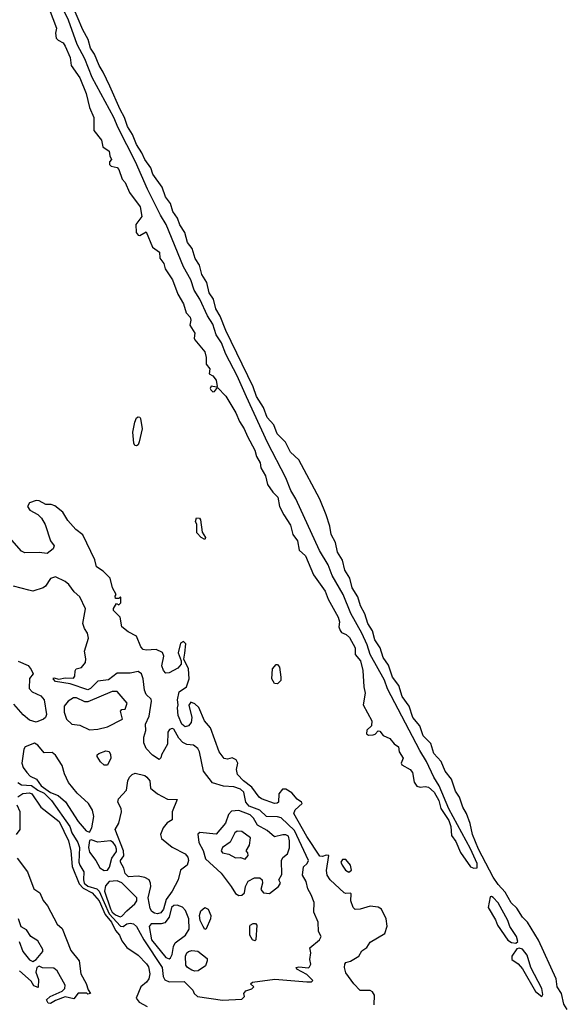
# Model space of a CAD drawing. Extents: x 2895860 to 3052244, y 542080 to 918683.
# Tile 124 of 133: x 2968534 to 2971912, y 871118 to 877188. Entities that reach past the tile are written whole.
import ezdxf

# ---------------------------------------------------------------- set-up
doc = ezdxf.new("R2010")
doc.units = 0

msp = doc.modelspace()

# ---------------------------------------------------------------- linework, layer by layer
at = {"layer": '0CON05XD'}
for points in [[(2971355, 871960), (2971355.3, 871985), (2971315.5, 872075.5), (2971182, 872322), (2971121.1, 872465), (2971088.1, 872518.1), (2971044.1, 872615), (2971002.7, 872682.7), (2970801.8, 873061.8), (2970785, 873115.6), (2970695.3, 873275.3), (2970676.7, 873335), (2970644.1, 873405), (2970577.2, 873527.3), (2970529.1, 873645), (2970461.9, 873761.9), (2970436.4, 873826.4), (2970382.9, 873915), (2970238.2, 874235), (2970207.2, 874285), (2970176.6, 874363.4), (2970062.2, 874582.3), (2969932.2, 874862.2), (2969875, 874992.2), (2969805.3, 875125), (2969779.2, 875195), (2969746.1, 875246.1), (2969725, 875311.1), (2969691.9, 875361.9), (2969645, 875465.6), (2969611.1, 875521.1), (2969589.1, 875585), (2969545.3, 875665), (2969436.5, 875925), (2969402, 875982), (2969322.6, 876142.6), (2969248.2, 876311.8), (2969140.5, 876520.5), (2969114.7, 876585), (2968981.2, 876831.2), (2968935, 876945.6), (2968888.8, 877035), (2968834.2, 877185), (2968674.2, 877515)], [(2971911.9, 871085), (2971889.4, 871119.4), (2971876.7, 871185), (2971850, 871225), (2971842.5, 871275), (2971733.8, 871513.8), (2971665.7, 871625), (2971634.4, 871655), (2971600.2, 871710.2), (2971565, 871744.3), (2971529, 871809), (2971485, 871855.6), (2971455, 871901.9), (2971365, 872074.2), (2971327.5, 872165), (2971313, 872233), (2971289.4, 872295), (2971266.4, 872333.6), (2971246.7, 872395), (2971222.3, 872432.3), (2971196.5, 872505), (2971157.8, 872555), (2971134.5, 872615), (2971089.5, 872665), (2971069.1, 872725), (2971023.1, 872773.1), (2971002.3, 872835), (2970958.8, 872885), (2970936.2, 872956.2), (2970893.1, 873015), (2970872.8, 873082.8), (2970833.8, 873135), (2970808.7, 873208.7), (2970775.5, 873255), (2970758.5, 873315), (2970725, 873364.2), (2970709.5, 873419.5), (2970681.5, 873465), (2970663.1, 873525), (2970635.5, 873575), (2970619.2, 873629.2), (2970585.6, 873685), (2970570.9, 873745), (2970538.9, 873795), (2970524.5, 873855), (2970494.4, 873905), (2970481.5, 873965), (2970455.7, 874015), (2970446.9, 874065), (2970424.4, 874135), (2970385, 874232), (2970255.4, 874475.4), (2970205, 874522.5), (2970172.8, 874582.8), (2970122.1, 874635), (2970100.6, 874690.6), (2970060, 874735), (2970037.4, 874797.4), (2969995, 874864), (2969974.7, 874924.7), (2969805, 875270.8), (2969771.1, 875361.1), (2969744.6, 875404.6), (2969729.1, 875465), (2969703.3, 875505), (2969687.9, 875567.9), (2969658, 875618), (2969643.9, 875673.9), (2969615.6, 875715), (2969597.1, 875777.1), (2969570, 875815), (2969552.9, 875875), (2969522.6, 875922.6), (2969507.9, 875965), (2969478.9, 876005), (2969463.8, 876055), (2969432.5, 876095), (2969412.5, 876155), (2969354.5, 876235), (2969342.5, 876275), (2969306.4, 876325), (2969288, 876368), (2969255, 876417.5), (2969230.6, 876480.6), (2969199.5, 876529.5), (2969181.2, 876585), (2969152.9, 876635), (2969089.1, 876779.1), (2969049.5, 876865), (2969023.6, 876905), (2968995.5, 876975), (2968971.5, 877011.5), (2968956.2, 877065), (2968922.7, 877125), (2968819.5, 877375)], [(2968715.4, 877255), (2968760.8, 877135), (2968754.2, 877105), (2968758.6, 877075), (2968770.9, 877060.9), (2968801.4, 877045), (2968814.4, 877025), (2968846.2, 876955), (2968851.4, 876905), (2968905, 876828.8), (2968943.2, 876733.2), (2968963.8, 876646.2), (2968991.1, 876585), (2968991.4, 876505), (2969038, 876445), (2969046.2, 876405), (2969086.6, 876376.6), (2969089.3, 876349.3), (2969100, 876325), (2969087.5, 876312.5), (2969088.8, 876295), (2969097.5, 876285), (2969135, 876276), (2969146.2, 876265), (2969166.7, 876205), (2969185, 876183.8), (2969212.3, 876122.3), (2969276.2, 876035), (2969287.5, 875975), (2969250.8, 875925), (2969252, 875875), (2969265, 875860), (2969275, 875857.5), (2969315, 875880), (2969353.8, 875785), (2969396, 875755), (2969398.3, 875718.3), (2969422.5, 875685), (2969431.7, 875651.7), (2969476.7, 875585), (2969510, 875495), (2969545, 875436), (2969560.3, 875380.3), (2969585, 875353.3), (2969588.9, 875335), (2969584.1, 875304.1), (2969614, 875255), (2969610, 875225), (2969615, 875213.3), (2969675, 875140), (2969684.4, 875105), (2969683.8, 875065), (2969706.2, 875035), (2969703.3, 875005), (2969725, 874993.3), (2969745.6, 874965), (2969752.5, 874927.5), (2969748.3, 874921.7), (2969715, 874928), (2969709.2, 874915), (2969712, 874905), (2969724.4, 874894.4), (2969735, 874896), (2969755, 874920), (2969805, 874867.8), (2969867.1, 874765), (2969890, 874710), (2969919.6, 874665), (2969938.3, 874618.3), (2969984.6, 874535), (2969995.4, 874495), (2970017.9, 874455), (2970021.5, 874425), (2970050.9, 874375), (2970061.9, 874321.9), (2970094.5, 874274.5), (2970126.5, 874245), (2970137.3, 874187.3), (2970162.5, 874135), (2970205, 874070.8), (2970219.4, 874015), (2970246.7, 873975), (2970258.5, 873918.5), (2970297.5, 873882.5), (2970346.7, 873765), (2970418, 873665), (2970436.1, 873615), (2970498.7, 873505), (2970505.9, 873475), (2970501.8, 873445), (2970511.4, 873421.4), (2970519.5, 873409.5), (2970547.4, 873397.4), (2970568.3, 873378.3), (2970602.5, 873315), (2970604.2, 873275), (2970635.4, 873235.4), (2970650.8, 873175), (2970656, 873075), (2970664.3, 873035), (2970652.5, 872965), (2970707.1, 872865), (2970703.8, 872835), (2970675, 872807.1), (2970673.8, 872785), (2970685, 872776.5), (2970715, 872780), (2970726.2, 872783.8), (2970745, 872804.2), (2970755, 872802.5), (2970775, 872774.5), (2970816.1, 872756.1), (2970843.1, 872723.1), (2970870, 872705), (2970874, 872675), (2970899.4, 872635), (2970887.5, 872605), (2970892, 872595), (2970943.3, 872565), (2970956.9, 872546.9), (2970967.4, 872487.4), (2970983.6, 872463.6), (2971005, 872455.6), (2971035, 872460.4), (2971055, 872456.4), (2971090, 872425), (2971118.5, 872375), (2971132.7, 872325), (2971181.9, 872251.9), (2971192.5, 872215), (2971198.5, 872158.5), (2971225, 872122.2), (2971252.9, 872052.9), (2971315, 871965.6), (2971335, 871957.1), (2971355, 871960)], [(2969255, 874560), (2969245, 874563.3), (2969237.7, 874577.7), (2969232.5, 874645), (2969245, 874707.5), (2969255, 874732.5), (2969265, 874738.8), (2969275, 874736.7), (2969278.8, 874728.8), (2969288.9, 874665), (2969270.8, 874585), (2969265, 874567.5), (2969255, 874560)], [(2970719.5, 871115), (2970721.9, 871175), (2970710.8, 871195), (2970695, 871202.9), (2970635, 871204), (2970594.4, 871245), (2970545, 871312.5), (2970536.7, 871345), (2970540, 871365), (2970546.7, 871375), (2970575.5, 871384.5), (2970625, 871414), (2970645, 871446.7), (2970675, 871467.5), (2970695, 871500), (2970785.9, 871554.1), (2970800.5, 871599.5), (2970794.3, 871645), (2970765, 871703.8), (2970745, 871716.2), (2970695, 871723.1), (2970633.9, 871703.9), (2970602.7, 871702.7), (2970591.2, 871715), (2970576.2, 871755), (2970578.8, 871798.8), (2970575, 871803.3), (2970545, 871800), (2970535, 871805.8), (2970449.5, 871885), (2970431.5, 871915), (2970426.6, 871943.4), (2970440, 872035), (2970425, 872036.7), (2970401.7, 872028.3), (2970385, 872031.9), (2970305, 872153.1), (2970225.9, 872295), (2970234.1, 872315.9), (2970276.4, 872356.4), (2970272.5, 872365), (2970245, 872382), (2970211.7, 872421.7), (2970175, 872444.4), (2970155, 872444.2), (2970132.9, 872415), (2970130, 872365), (2970123, 872357), (2970105, 872356.7), (2970025, 872384.4), (2970011.2, 872395), (2969966.2, 872456.2), (2969914.4, 872495), (2969876.7, 872535), (2969870.6, 872565), (2969880.5, 872605), (2969870, 872625), (2969845, 872636.9), (2969815, 872630), (2969795, 872633.3), (2969763.7, 872673.7), (2969711.8, 872821.8), (2969673.8, 872865), (2969638.3, 872948.3), (2969615, 872970), (2969590, 872980), (2969577, 872963), (2969596.7, 872885), (2969591.1, 872855), (2969575, 872835.6), (2969555, 872827.8), (2969535, 872844.3), (2969511.7, 872898.3), (2969508, 872945), (2969512.5, 872965), (2969506.7, 872995), (2969516.7, 873045), (2969563.8, 873075), (2969580, 873125), (2969575.8, 873185), (2969546, 873245), (2969552.5, 873282.5), (2969559.7, 873339.7), (2969545, 873354), (2969526.7, 873345), (2969512.5, 873285), (2969530, 873235), (2969530, 873215), (2969509.1, 873190.9), (2969455, 873161.9), (2969435, 873159.2), (2969420.6, 873175), (2969410.5, 873205), (2969424, 873265), (2969415.9, 873285.9), (2969375.6, 873305.6), (2969315, 873301.9), (2969295, 873306), (2969281.5, 873321.5), (2969255, 873387.8), (2969203.3, 873413.3), (2969163.3, 873445), (2969153.3, 873505), (2969112.5, 873545), (2969113, 873557), (2969131.7, 873588.3), (2969145, 873580), (2969157, 873593), (2969157.5, 873625), (2969155, 873630), (2969145, 873620), (2969125, 873620), (2969122.5, 873635), (2969130, 873645), (2969106.1, 873686.1), (2969092.5, 873745), (2969048.2, 873788.2), (2969008.4, 873815), (2968998.1, 873858.1), (2968922.6, 874012.6), (2968880, 874045), (2968831.3, 874101.3), (2968801, 874151), (2968750, 874190), (2968728.2, 874198.2), (2968695, 874198.8), (2968655, 874221.4), (2968635, 874224.4), (2968595, 874209.2), (2968582.7, 874187.3), (2968596.9, 874165), (2968646.5, 874136.5), (2968667.8, 874115), (2968690.6, 874075), (2968724, 873975), (2968745.7, 873945), (2968741.2, 873925), (2968703.6, 873896.4), (2968653.2, 873903.2), (2968565, 873900.6), (2968545, 873912), (2968485, 873980)], [(2969675, 873982.5), (2969652.5, 873995), (2969627.5, 874025), (2969627.5, 874075), (2969617.5, 874095), (2969625, 874116.2), (2969642.5, 874115), (2969648.8, 874105), (2969658.8, 874028.8), (2969680, 873995), (2969675, 873982.5)], [(2969785, 871144.2), (2969905, 871150), (2969920, 871165), (2969917.5, 871185), (2969928.3, 871201.7), (2969965.9, 871214.1), (2969977.5, 871225), (2969957.5, 871245), (2969970, 871255), (2970107.4, 871272.6), (2970304.2, 871255.8), (2970333.3, 871256.7), (2970342.5, 871265), (2970305, 871301.2), (2970242.5, 871335), (2970240, 871345), (2970255, 871348.8), (2970315, 871343.3), (2970321.7, 871348.3), (2970328.8, 871365), (2970323.3, 871395), (2970330, 871435), (2970323.3, 871465), (2970383.9, 871516.1), (2970393.3, 871535), (2970376.1, 871566.1), (2970374.3, 871625), (2970348.8, 871685), (2970350.8, 871745), (2970332.6, 871792.6), (2970310.3, 871830.2), (2970300.4, 871875), (2970278.2, 871915), (2970285.4, 871964.6), (2970308.1, 871985), (2970316.2, 872005), (2970229.8, 872189.8), (2970146.9, 872266.9), (2970125, 872273.8), (2970056.2, 872276.2), (2970015.8, 872315), (2969949.9, 872339.9), (2969929.3, 872365), (2969916.4, 872425), (2969895, 872444.1), (2969855, 872457.6), (2969791.8, 872461.8), (2969723.5, 872483.5), (2969667.3, 872555), (2969643.1, 872675), (2969633.8, 872695), (2969605.2, 872715.2), (2969565, 872720), (2969541.1, 872731.1), (2969515, 872759.1), (2969485, 872813.5), (2969475, 872818.9), (2969458.4, 872811.6), (2969448.5, 872795), (2969445, 872722.5), (2969408, 872655), (2969403.6, 872636.4), (2969395, 872627.5), (2969353, 872653), (2969313.3, 872695), (2969300.5, 872730.5), (2969300, 872765), (2969312, 872805), (2969309.2, 872845), (2969332.9, 872895), (2969347.7, 872987.7), (2969345, 873000), (2969315, 873028), (2969303.6, 873053.6), (2969295.7, 873125), (2969285.8, 873155), (2969265, 873170), (2969215, 873159.4), (2969135, 873158.6), (2969081.6, 873118.4), (2969015, 873110), (2968971.2, 873065), (2968955, 873057.5), (2968845, 873093.3), (2968755, 873107.5), (2968740, 873125), (2968745, 873130), (2968775, 873122.5), (2968815, 873130), (2968865, 873127.5), (2968875, 873140), (2968876.4, 873173.6), (2968882.5, 873185), (2968915, 873194), (2968939.4, 873225), (2968943, 873247), (2968934.5, 873295.5), (2968958.8, 873375), (2968952.3, 873405), (2968933.2, 873435), (2968923.1, 873465), (2968939.5, 873555), (2968905, 873630), (2968870.5, 873660.5), (2968836.7, 873706.7), (2968815.4, 873725.4), (2968755, 873754.2), (2968725, 873742.5), (2968692.5, 873695), (2968678.8, 873685), (2968615, 873665.8), (2968591.3, 873671.3), (2968496.2, 873696.2)], [(2968525, 873234), (2968587.2, 873207.2), (2968605, 873182.5), (2968617.5, 873155), (2968594, 873126), (2968592.9, 873065), (2968610, 873045), (2968665, 873018.6), (2968684, 872995), (2968699.2, 872905), (2968693.8, 872885), (2968680, 872875), (2968635, 872858), (2968595, 872869.2), (2968555, 872902.9), (2968497.5, 872967.5)], [(2970125, 873093.1), (2970105, 873096), (2970089.4, 873125), (2970092.9, 873185), (2970115, 873213.3), (2970125, 873213.3), (2970137.3, 873197.3), (2970145.6, 873135), (2970144.2, 873115), (2970125, 873093.1)], [(2968965, 872809.5), (2969015, 872813.3), (2969075, 872829.1), (2969167.5, 872875), (2969156.7, 872925), (2969163.8, 872936.2), (2969185, 872937.5), (2969197.1, 872975), (2969135, 873045.4), (2969103.7, 873046.4), (2968955, 872981.6), (2968935, 872982), (2968885, 873006.4), (2968865, 873007.6), (2968833.8, 872986.2), (2968807.5, 872955), (2968808.3, 872918.3), (2968821.9, 872875), (2968855, 872844), (2968905, 872838.6), (2968965, 872809.5)], [(2968965, 872180), (2968978.8, 872205), (2968991.2, 872275), (2968983.6, 872315), (2968957.8, 872355), (2968888.9, 872418.9), (2968835, 872484.3), (2968809.4, 872539.4), (2968795, 872590), (2968755, 872654.6), (2968735, 872669.4), (2968685, 872668.2), (2968645, 872716), (2968625, 872728.6), (2968566.9, 872705), (2968559.4, 872690.6), (2968547.1, 872605), (2968555, 872578.6), (2968577.1, 872547.1), (2968599.4, 872525), (2968636.7, 872506.7), (2968666.8, 872465), (2968725, 872423.4), (2968770.5, 872405), (2968817.1, 872367.1), (2968895, 872244.4), (2968945, 872187.5), (2968965, 872180)], [(2969055, 872591.4), (2969032.5, 872612.5), (2969012.5, 872645), (2969012.5, 872655), (2969022.5, 872665), (2969065, 872680), (2969085.6, 872675.6), (2969095, 872657.5), (2969095.4, 872635), (2969075, 872592.9), (2969055, 872591.4)], [(2969385, 871675.4), (2969365, 871678.8), (2969350.1, 871690.1), (2969339.4, 871709.4), (2969326.2, 871773.8), (2969342.2, 871845), (2969341.5, 871865), (2969331.8, 871885), (2969305, 871900.6), (2969265, 871908.6), (2969205, 871904.6), (2969185, 871924.2), (2969176.8, 871956.8), (2969156.4, 871995), (2969156.4, 872005), (2969176.3, 872033.6), (2969173.4, 872065), (2969123.8, 872195), (2969145.7, 872234.3), (2969162.5, 872305), (2969160.6, 872325), (2969140, 872365), (2969144, 872385), (2969192.7, 872437.3), (2969201.5, 872495), (2969211.9, 872518.1), (2969228.8, 872535), (2969247, 872543), (2969305, 872528.5), (2969319.2, 872519.1), (2969336.4, 872495), (2969340.4, 872450.4), (2969384.3, 872415), (2969445, 872382.5), (2969505, 872380), (2969473.8, 872305), (2969473.9, 872256.1), (2969443.7, 872236.3), (2969419.2, 872205), (2969401.9, 872165), (2969409.7, 872139.7), (2969475, 872086.7), (2969555, 872045.8), (2969571.2, 872025), (2969576.2, 872005), (2969566.2, 871975), (2969525.8, 871944.2), (2969510.5, 871885), (2969474.5, 871815), (2969437, 871763), (2969420.3, 871705), (2969405, 871682.1), (2969385, 871675.4)], [(2968522.4, 872485), (2968545, 872470.5), (2968607.1, 872467.1), (2968645, 872437.5), (2968685, 872419), (2968729.7, 872375), (2968842.7, 872215), (2968856.4, 872175), (2968892.5, 872115), (2968903.6, 872085), (2968899.7, 871995), (2968905, 871975.7), (2968930.4, 871935), (2968927, 871885), (2968931.9, 871865), (2968955, 871845.9), (2969009, 871829), (2969025, 871815.4), (2969084.9, 871675), (2969155, 871599.6), (2969172.7, 871597.3), (2969195, 871613.9), (2969215, 871618.4), (2969235, 871613.8), (2969255, 871597.5), (2969299.8, 871515), (2969412.5, 871345), (2969419.1, 871289.1), (2969428.3, 871268.3), (2969455, 871256.9), (2969547.7, 871257.7), (2969602.5, 871205), (2969610, 871185), (2969630, 871165), (2969785, 871144.2)], [(2968522.5, 872397.5), (2968552.9, 872417.1), (2968595, 872421.2), (2968609.2, 872415), (2968665, 872332.2), (2968776.7, 872245), (2968835.7, 872125), (2968848.9, 872065), (2968857.1, 871967.1), (2968901.5, 871861.5), (2968924.7, 871834.7), (2968981.4, 871805), (2969025, 871756.6), (2969062, 871672), (2969100.3, 871625), (2969125, 871572.2), (2969149.3, 871545), (2969165, 871509.2), (2969195, 871467.1), (2969265, 871420.9), (2969317.2, 871367.2), (2969328.1, 871348.1), (2969336.2, 871305), (2969330.2, 871275), (2969316.6, 871253.4), (2969280.3, 871225), (2969253.3, 871155), (2969271.2, 871131.2), (2969320, 871105)], [(2968515, 872164.8), (2968537.9, 872195), (2968537.7, 872305), (2968517.5, 872345)], [(2969885, 871788.9), (2969905, 871790.6), (2969920.6, 871805), (2969926.7, 871845), (2969944, 871876), (2969983.3, 871896.7), (2970015, 871897.5), (2970030, 871885), (2970032, 871865), (2970020.8, 871825), (2970037.5, 871805), (2970075, 871801.9), (2970130, 871845), (2970142.5, 871865), (2970132.5, 871885), (2970151.7, 871918.3), (2970148.1, 872005), (2970157.4, 872022.6), (2970185.4, 872044.6), (2970197.9, 872082.1), (2970198.8, 872125), (2970191.4, 872155), (2970175, 872163.5), (2970156.5, 872163.5), (2970105, 872150.6), (2970060, 872190), (2970001.7, 872221.7), (2969976, 872265), (2969955.8, 872285.8), (2969886.5, 872313.5), (2969841.5, 872308.5), (2969821.7, 872288.3), (2969803.1, 872235), (2969745, 872165.8), (2969645, 872176.7), (2969633.3, 872166.7), (2969638.6, 872115), (2969666.7, 872066.7), (2969680.6, 872015), (2969775.8, 871925.8), (2969838.5, 871845), (2969865, 871800), (2969885, 871788.9)], [(2969925, 872013.5), (2969942.9, 872035), (2969941.2, 872051.2), (2969930, 872065), (2969950.5, 872099.5), (2969957.1, 872145), (2969905, 872184.2), (2969875, 872185.7), (2969860.8, 872175), (2969832.4, 872117.6), (2969785.8, 872085), (2969776.9, 872065), (2969785, 872050.8), (2969825, 872042.5), (2969865, 872020), (2969895, 872022.5), (2969925, 872013.5)], [(2969055, 871942.2), (2969075, 871944.3), (2969087.6, 871962.4), (2969101.6, 872018.4), (2969130.4, 872059.6), (2969132, 872075), (2969124.7, 872095), (2969110.7, 872115), (2969095, 872124.7), (2969015, 872118), (2968975, 872130.8), (2968965, 872126.7), (2968958.2, 872085), (2968965.5, 872055), (2969004.5, 872005), (2969028.3, 871958.3), (2969055, 871942.2)], [(2968519.1, 872019.1), (2968581.4, 871935), (2968620.3, 871830.3), (2968658.8, 871805), (2968678, 871758), (2968706, 871725), (2968765, 871612), (2968796.7, 871585), (2968849.8, 871449.8), (2968900.8, 871385), (2968911.2, 871305), (2968945, 871246.7), (2968956.4, 871206.4), (2968970, 871185), (2968955, 871180), (2968947.5, 871187.5), (2968895, 871187.5), (2968867.7, 871152.3), (2968815, 871163.3), (2968755, 871141.2), (2968725, 871122.5)], [(2970565, 871932.5), (2970580, 871945), (2970573.5, 871975), (2970545, 872010.6), (2970525, 872011.4), (2970515.6, 871995), (2970522.1, 871975), (2970544.1, 871944.1), (2970565, 871932.5)], [(2969153.1, 871656.9), (2969165, 871660.6), (2969194.2, 871695), (2969245, 871737.5), (2969256.7, 871755), (2969256.1, 871775), (2969165, 871867.5), (2969135, 871879.5), (2969085, 871875.6), (2969062.4, 871847.6), (2969057.9, 871815), (2969095, 871706.4), (2969105, 871686.4), (2969125, 871670.4), (2969153.1, 871656.9)], [(2971595, 871493.8), (2971605.7, 871504.3), (2971598.2, 871535), (2971558.2, 871598.2), (2971544.5, 871635), (2971485, 871744), (2971455, 871776.2), (2971445, 871783.3), (2971435, 871780), (2971424.6, 871715), (2971469.1, 871639.1), (2971482.1, 871605), (2971545, 871513.8), (2971568.3, 871498.3), (2971595, 871493.8)], [(2969455, 871397.5), (2969465, 871404.2), (2969475.4, 871424.6), (2969482, 871475), (2969492.7, 871497.3), (2969557.5, 871545), (2969579.5, 871580.5), (2969577.8, 871645), (2969557, 871697), (2969537.5, 871717.5), (2969505, 871730), (2969485, 871727.5), (2969471.2, 871715), (2969455.3, 871655), (2969429.2, 871620.8), (2969406.5, 871613.5), (2969345.5, 871614.5), (2969333.1, 871596.9), (2969347.8, 871515), (2969435, 871405.6), (2969455, 871397.5)], [(2969675, 871580), (2969665, 871596.7), (2969648.2, 871635), (2969642.7, 871665), (2969652, 871695), (2969675.9, 871714.1), (2969696.9, 871705), (2969712.1, 871665), (2969710.5, 871645), (2969685, 871583.3), (2969675, 871580)], [(2968530, 871505), (2968553, 871443), (2968595, 871392.5), (2968615, 871382.5), (2968636.4, 871393.6), (2968676.1, 871443.9), (2968676.2, 871455), (2968645, 871508.8), (2968602.5, 871535), (2968576.4, 871576.4), (2968542.5, 871595), (2968527.5, 871645)], [(2969985, 871508.8), (2969970, 871515), (2969954.2, 871545), (2969953.2, 871596.8), (2969956.2, 871605), (2969975, 871615.6), (2969987.5, 871615), (2969997.5, 871605), (2969990, 871515), (2969985, 871508.8)], [(2969615, 871321.8), (2969595, 871328.5), (2969568.8, 871345), (2969558.8, 871358.8), (2969556.4, 871415), (2969564.5, 871435), (2969575, 871443.3), (2969595, 871449.2), (2969633.3, 871445), (2969690.7, 871400.7), (2969691.2, 871385), (2969679.4, 871355), (2969635, 871324.5), (2969615, 871321.8)], [(2971755, 871166.7), (2971761.2, 871178.8), (2971754.7, 871215), (2971687.2, 871345), (2971665, 871420), (2971635, 871457.5), (2971615, 871463.8), (2971600.8, 871459.2), (2971570, 871415), (2971569.2, 871395), (2971607.7, 871367.7), (2971635, 871335.7), (2971715.9, 871195.9), (2971755, 871166.7)], [(2968725, 871122.5), (2968710, 871125), (2968700, 871145), (2968723, 871167), (2968795, 871198.8), (2968812, 871215), (2968814.3, 871235), (2968765.5, 871325), (2968745, 871340), (2968675, 871342.5), (2968655, 871352.5), (2968640, 871345), (2968633.3, 871315), (2968650.7, 871270.7), (2968647.5, 871222.5), (2968621.7, 871231.7), (2968605, 871260), (2968533.3, 871325)]]:
    msp.add_lwpolyline(points, dxfattribs=at)

doc.saveas('drawing.dxf')
